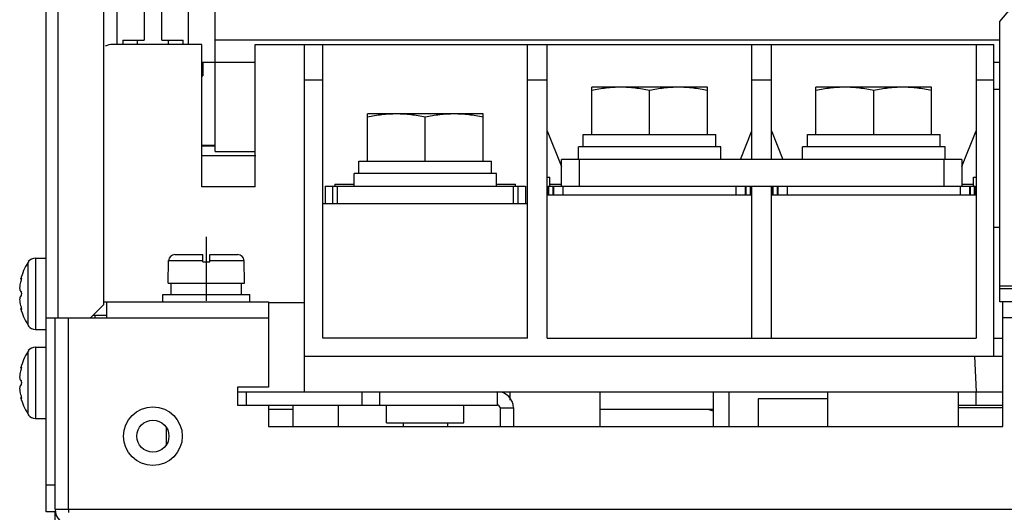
# Model space of a CAD drawing. Header units: millimetres. Extents: x 0 to 1800, y 0 to 1500.
# Tile 3 of 29: x 517 to 628, y 152 to 207. Entities that reach past the tile are written whole.
import ezdxf

# ---------------------------------------------------------------- set-up
doc = ezdxf.new("R2010")
doc.units = ezdxf.units.MM
doc.header["$LTSCALE"] = 99
doc.linetypes.add('CENTER', pattern=[0.6, 0.375, -0.075, 0.075, -0.075])
doc.layers.get('0').update_dxf_attribs({"linetype": 'CONTINUOUS'})
doc.layers.add('002_AXIS', color=7, linetype='CONTINUOUS')
doc.layers.add('00_COMPONENTS', color=7, linetype='CONTINUOUS')

msp = doc.modelspace()

# ---------------------------------------------------------------- linework, layer by layer
at = {"color": 7, "linetype": 'CONTINUOUS'}
for p, q in [((537.96, 193.04), (539.46, 193.04)), ((539.46, 192.94), (537.96, 192.94)), ((544.01, 191.84), (537.96, 191.84)), ((518.46, 179.9), (518.41, 179.84)), ((518.46, 179.95), (518.46, 179.9)), ((517.6, 177.98), (517.67, 177.98)), ((517.6, 174.7), (517.67, 174.7)), ((518.41, 172.85), (518.46, 172.78)), ((518.46, 172.78), (518.46, 172.73)), ((518.46, 169.9), (518.41, 169.84)), ((518.46, 169.95), (518.46, 169.9)), ((517.6, 167.98), (517.67, 167.98)), ((517.6, 164.7), (517.67, 164.7)), ((518.41, 162.85), (518.46, 162.78)), ((518.46, 162.78), (518.46, 162.73))]:
    msp.add_line(p, q, dxfattribs=at)
at = {"color": 9, "linetype": 'CONTINUOUS'}
for p, q in [((519.25, 180.34), (519.25, 172.34)), ((518.41, 179.84), (518.41, 172.85)), ((518.41, 169.84), (518.41, 162.85)), ((519.25, 170.34), (519.25, 162.34))]:
    msp.add_line(p, q, dxfattribs=at)
at = {"color": 3, "linetype": 'CONTINUOUS'}
msp.add_line((521.46, 149.84), (521.46, 151.84), dxfattribs=at)
at = {"color": 7, "linetype": 'CONTINUOUS'}
for centre, radius, start, end in [((519.25, 179.34), 1, 90, 142.2068), ((523.86, 176.34), 6.47, 147.3237, 165.3394), ((523.86, 176.34), 6.47, 194.6606, 212.6763), ((519.25, 173.34), 1, 217.7932, 270), ((523.86, 166.34), 6.47, 147.3237, 165.3394), ((519.25, 169.34), 1, 90, 142.2068), ((523.86, 166.34), 6.47, 194.6606, 212.6763), ((519.25, 163.34), 1, 217.7932, 270)]:
    msp.add_arc(centre, radius, start, end, dxfattribs=at)
for points, knots in [([(517.59, 177.66), (517.56, 177.55), (517.51, 177.33), (517.48, 177.05), (517.49, 176.85), (517.51, 176.75), (517.53, 176.69), (517.55, 176.67), (517.57, 176.65), (517.59, 176.64), (517.59, 176.64)], [0, 0, 0, 0, 0.323263, 0.645923, 0.779454, 0.882676, 0.921854, 0.953134, 0.978092, 1, 1, 1, 1]), ([(517.67, 177.99), (517.66, 177.93), (517.64, 177.82), (517.61, 177.72), (517.59, 177.66)], [0, 0, 0, 0, 0.493625, 1, 1, 1, 1]), ([(517.6, 177.98), (517.61, 178), (517.62, 178.03), (517.64, 178.07), (517.65, 178.1), (517.66, 178.11), (517.67, 178.11)], [0, 0, 0, 0, 0.387715, 0.692844, 0.898382, 1, 1, 1, 1]), ([(517.67, 178.11), (517.67, 178.11), (517.67, 178.11), (517.68, 178.09), (517.68, 178.07), (517.68, 178.04), (517.67, 178), (517.67, 177.99)], [0, 0, 0, 0, 0.087657, 0.170099, 0.282039, 0.591207, 1, 1, 1, 1]), ([(517.59, 176.04), (517.59, 176.04), (517.57, 176.04), (517.55, 176.02), (517.53, 175.99), (517.51, 175.93), (517.49, 175.83), (517.48, 175.63), (517.51, 175.36), (517.56, 175.13), (517.59, 175.02)], [0, 0, 0, 0, 0.021907, 0.046865, 0.078145, 0.117324, 0.220545, 0.354072, 0.676727, 1, 1, 1, 1]), ([(517.59, 176.64), (517.61, 176.64), (517.63, 176.62), (517.64, 176.59), (517.66, 176.54), (517.67, 176.45), (517.68, 176.34), (517.67, 176.23), (517.66, 176.15), (517.64, 176.09), (517.63, 176.06), (517.61, 176.04), (517.59, 176.04)], [0, 0, 0, 0, 0.058632, 0.105837, 0.165929, 0.319288, 0.5, 0.680713, 0.834071, 0.894164, 0.941368, 1, 1, 1, 1]), ([(517.59, 175.02), (517.61, 174.97), (517.64, 174.86), (517.66, 174.75), (517.67, 174.7)], [0, 0, 0, 0, 0.506375, 1, 1, 1, 1]), ([(517.67, 174.57), (517.66, 174.57), (517.65, 174.58), (517.64, 174.61), (517.62, 174.65), (517.61, 174.69), (517.6, 174.7)], [0, 0, 0, 0, 0.101618, 0.307155, 0.612285, 1, 1, 1, 1]), ([(517.67, 174.7), (517.67, 174.68), (517.68, 174.65), (517.68, 174.61), (517.68, 174.59), (517.67, 174.58), (517.67, 174.57), (517.67, 174.57)], [0, 0, 0, 0, 0.408793, 0.717961, 0.8299, 0.912343, 1, 1, 1, 1]), ([(517.59, 167.66), (517.56, 167.55), (517.51, 167.33), (517.48, 167.05), (517.49, 166.85), (517.51, 166.75), (517.53, 166.69), (517.55, 166.67), (517.57, 166.65), (517.59, 166.64), (517.59, 166.64)], [0, 0, 0, 0, 0.323263, 0.645923, 0.779454, 0.882676, 0.921854, 0.953134, 0.978092, 1, 1, 1, 1]), ([(517.67, 167.99), (517.66, 167.93), (517.64, 167.82), (517.61, 167.72), (517.59, 167.66)], [0, 0, 0, 0, 0.493625, 1, 1, 1, 1]), ([(517.6, 167.98), (517.61, 168), (517.62, 168.03), (517.64, 168.07), (517.65, 168.1), (517.66, 168.11), (517.67, 168.11)], [0, 0, 0, 0, 0.387715, 0.692844, 0.898382, 1, 1, 1, 1]), ([(517.67, 168.11), (517.67, 168.11), (517.67, 168.11), (517.68, 168.09), (517.68, 168.07), (517.68, 168.04), (517.67, 168), (517.67, 167.99)], [0, 0, 0, 0, 0.087657, 0.170099, 0.282039, 0.591207, 1, 1, 1, 1]), ([(517.59, 166.04), (517.59, 166.04), (517.57, 166.04), (517.55, 166.02), (517.53, 165.99), (517.51, 165.93), (517.49, 165.83), (517.48, 165.63), (517.51, 165.36), (517.56, 165.13), (517.59, 165.02)], [0, 0, 0, 0, 0.021907, 0.046865, 0.078145, 0.117324, 0.220545, 0.354072, 0.676727, 1, 1, 1, 1]), ([(517.59, 166.64), (517.61, 166.64), (517.63, 166.62), (517.64, 166.59), (517.66, 166.54), (517.67, 166.45), (517.68, 166.34), (517.67, 166.23), (517.66, 166.15), (517.64, 166.09), (517.63, 166.06), (517.61, 166.04), (517.59, 166.04)], [0, 0, 0, 0, 0.058632, 0.105837, 0.165929, 0.319288, 0.5, 0.680713, 0.834071, 0.894164, 0.941368, 1, 1, 1, 1]), ([(517.59, 165.02), (517.61, 164.97), (517.64, 164.86), (517.66, 164.75), (517.67, 164.7)], [0, 0, 0, 0, 0.506375, 1, 1, 1, 1]), ([(517.67, 164.57), (517.66, 164.57), (517.65, 164.58), (517.64, 164.61), (517.62, 164.65), (517.61, 164.69), (517.6, 164.7)], [0, 0, 0, 0, 0.101618, 0.307155, 0.612285, 1, 1, 1, 1]), ([(517.67, 164.7), (517.67, 164.68), (517.68, 164.65), (517.68, 164.61), (517.68, 164.59), (517.67, 164.58), (517.67, 164.57), (517.67, 164.57)], [0, 0, 0, 0, 0.408793, 0.717961, 0.8299, 0.912343, 1, 1, 1, 1])]:
    msp.add_open_spline(points, degree=3, knots=knots, dxfattribs=at)
at = {"layer": '002_AXIS', "color": 7, "linetype": 'CENTER'}
msp.add_line((538.46, 182.74), (538.46, 175.54), dxfattribs=at)
at = {"layer": '002_AXIS', "color": 7, "linetype": 'CONTINUOUS'}
for p, q in [((519.25, 180.34), (520.46, 180.34)), ((519.25, 172.34), (520.46, 172.34)), ((519.25, 170.34), (520.46, 170.34)), ((519.25, 162.34), (520.46, 162.34))]:
    msp.add_line(p, q, dxfattribs=at)
at = {"layer": '00_COMPONENTS', "color": 3, "linetype": 'CONTINUOUS'}
for p, q in [((520.46, 151.84), (520.46, 277.84)), ((526.96, 175.14), (526.96, 233.84)), ((627.61, 206.92), (638.31, 219.67)), ((627.61, 176.94), (627.61, 206.92)), ((627.61, 176.94), (638.31, 176.94)), ((526.96, 175.14), (525.46, 173.64)), ((526.96, 175.44), (545.46, 175.44)), ((527.26, 175.44), (527.26, 173.64)), ((545.46, 175.44), (545.46, 165.84)), ((627.96, 161.44), (627.96, 175.44)), ((652.96, 175.44), (627.96, 175.44)), ((520.46, 173.64), (527.26, 173.64)), ((521.46, 152.14), (521.46, 173.64)), ((522.96, 152.14), (522.96, 173.64)), ((541.96, 165.84), (541.96, 163.84)), ((545.46, 165.84), (541.96, 165.84)), ((541.96, 163.84), (571.16, 163.84)), ((545.46, 163.84), (545.46, 161.44)), ((548.21, 163.34), (545.46, 163.34)), ((571.46, 163.54), (571.46, 161.44)), ((595.46, 163.34), (582.71, 163.34)), ((545.46, 161.44), (627.96, 161.44))]:
    msp.add_line(p, q, dxfattribs=at)
at = {"layer": '00_COMPONENTS', "color": 9, "linetype": 'CONTINUOUS'}
for p, q in [((521.76, 278.14), (521.76, 173.64)), ((551.56, 200.34), (549.46, 200.34)), ((576.76, 200.34), (574.56, 200.34)), ((601.96, 200.34), (599.76, 200.34)), ((626.96, 200.34), (624.96, 200.34)), ((580.36, 191.44), (580.36, 188.44)), ((621.36, 188.44), (621.36, 191.44)), ((552.66, 186.44), (552.66, 188.44)), ((573.46, 188.44), (573.46, 186.44)), ((576.94, 187.44), (576.94, 188.44)), ((577.44, 187.44), (577.44, 188.44)), ((578.51, 188.44), (578.51, 187.44)), ((598.01, 187.44), (598.01, 188.44)), ((599.09, 188.44), (599.09, 187.44)), ((599.59, 187.44), (599.59, 188.44)), ((602.14, 187.44), (602.14, 188.44)), ((602.64, 187.44), (602.64, 188.44)), ((603.71, 188.44), (603.71, 187.44)), ((623.21, 187.44), (623.21, 188.44)), ((624.29, 188.44), (624.29, 187.44)), ((624.79, 187.44), (624.79, 188.44)), ((534.22, 180.06), (538.06, 180.06)), ((538.86, 180.06), (542.7, 180.06)), ((627.61, 177.24), (628.96, 177.24)), ((527.26, 173.64), (545.46, 173.64)), ((652.96, 173.64), (627.96, 173.64)), ((571.16, 163.84), (571.16, 165.34)), ((571.46, 163.54), (572.96, 163.54)), ((627.96, 163.54), (622.96, 163.54)), ((522.96, 152.14), (757.96, 152.14))]:
    msp.add_line(p, q, dxfattribs=at)
at = {"layer": '00_COMPONENTS', "color": 7, "linetype": 'CONTINUOUS'}
for p, q in [((539.46, 192.34), (539.46, 253.74)), ((536.46, 204.34), (536.46, 238.84)), ((531.46, 236.84), (531.46, 204.84)), ((533.46, 204.84), (533.46, 236.84)), ((528.46, 204.34), (528.46, 236.22)), ((529.06, 204.84), (529.06, 204.34)), ((529.06, 204.84), (531.46, 204.84)), ((530.71, 204.34), (530.71, 204.84)), ((533.46, 204.84), (535.87, 204.84)), ((534.21, 204.34), (534.21, 204.84)), ((535.87, 204.34), (535.87, 204.84)), ((627.61, 204.84), (539.46, 204.84)), ((537.96, 204.34), (527.96, 204.34)), ((537.96, 188.34), (537.96, 204.34)), ((543.96, 188.34), (543.96, 204.34)), ((543.96, 204.34), (626.96, 204.34)), ((549.46, 204.34), (549.46, 165.34)), ((551.56, 171.34), (551.56, 204.34)), ((574.56, 171.34), (574.56, 204.34)), ((576.76, 171.34), (576.76, 204.34)), ((599.76, 191.44), (599.76, 204.34)), ((601.96, 191.44), (601.96, 204.34)), ((624.96, 204.34), (624.96, 171.34)), ((626.96, 169.34), (626.96, 204.34)), ((537.96, 202.34), (543.96, 202.34)), ((538.06, 202.34), (538.06, 200.84)), ((626.96, 202.34), (627.61, 202.34)), ((537.96, 200.84), (538.06, 200.84)), ((581.76, 194.24), (581.76, 199.54)), ((594.76, 199.54), (581.76, 199.54)), ((588.26, 194.24), (588.26, 199.18)), ((594.76, 194.24), (594.76, 199.54)), ((606.96, 194.24), (606.96, 199.54)), ((619.96, 199.54), (606.96, 199.54)), ((613.46, 194.24), (613.46, 199.18)), ((619.96, 194.24), (619.96, 199.54)), ((626.96, 199.34), (627.61, 199.34)), ((556.56, 191.24), (556.56, 196.54)), ((569.56, 196.54), (556.56, 196.54)), ((563.06, 191.24), (563.06, 196.18)), ((569.56, 191.24), (569.56, 196.54)), ((576.76, 194.64), (578.36, 190.64)), ((580.81, 192.84), (580.81, 194.24)), ((580.81, 194.24), (595.71, 194.24)), ((595.71, 192.84), (595.71, 194.24)), ((598.48, 191.44), (599.76, 194.64)), ((601.96, 194.64), (603.24, 191.44)), ((606.01, 192.84), (606.01, 194.24)), ((606.01, 194.24), (620.91, 194.24)), ((620.91, 192.84), (620.91, 194.24)), ((623.36, 190.64), (624.96, 194.64)), ((580.26, 191.44), (580.26, 192.84)), ((596.26, 192.84), (580.26, 192.84)), ((596.26, 191.44), (596.26, 192.84)), ((605.46, 191.44), (605.46, 192.84)), ((621.46, 192.84), (605.46, 192.84)), ((621.46, 191.44), (621.46, 192.84)), ((539.46, 192.34), (543.96, 192.34)), ((578.36, 188.44), (578.36, 191.44)), ((623.36, 191.44), (578.36, 191.44)), ((623.36, 191.44), (623.36, 188.44)), ((555.61, 189.84), (555.61, 191.24)), ((555.61, 191.24), (570.51, 191.24)), ((570.51, 189.84), (570.51, 191.24)), ((555.06, 188.44), (555.06, 189.84)), ((571.06, 189.84), (555.06, 189.84)), ((571.06, 188.44), (571.06, 189.84)), ((576.76, 189.44), (577.06, 189.44)), ((577.06, 188.44), (577.06, 189.44)), ((624.66, 188.44), (624.66, 189.44)), ((624.66, 189.44), (624.96, 189.44)), ((543.96, 188.34), (537.96, 188.34)), ((551.81, 188.44), (551.81, 186.44)), ((551.81, 188.44), (574.31, 188.44)), ((552.91, 188.64), (552.91, 188.44)), ((552.91, 188.64), (555.06, 188.64)), ((553.16, 188.44), (553.16, 186.44)), ((571.06, 188.64), (573.21, 188.64)), ((572.96, 186.44), (572.96, 188.44)), ((573.21, 188.44), (573.21, 188.64)), ((574.31, 188.44), (574.31, 186.44)), ((576.86, 188.44), (576.86, 187.44)), ((576.86, 188.44), (624.86, 188.44)), ((577.06, 188.64), (578.36, 188.64)), ((577.51, 187.44), (577.51, 188.44)), ((599.01, 188.44), (599.01, 187.44)), ((599.66, 188.44), (599.66, 187.44)), ((599.76, 171.34), (599.76, 188.44)), ((601.96, 171.34), (601.96, 188.44)), ((602.06, 188.44), (602.06, 187.44)), ((602.71, 187.44), (602.71, 188.44)), ((623.36, 188.64), (624.66, 188.64)), ((624.21, 188.44), (624.21, 187.44)), ((624.86, 188.44), (624.86, 187.44)), ((576.76, 187.44), (599.76, 187.44)), ((601.96, 187.44), (624.96, 187.44)), ((574.56, 186.44), (551.56, 186.44)), ((626.96, 183.84), (627.61, 183.84)), ((534.92, 180.74), (538.06, 180.74)), ((538.06, 179.94), (538.06, 180.74)), ((538.86, 179.94), (538.86, 180.74)), ((538.86, 180.74), (542, 180.74)), ((534.16, 177.54), (534.22, 180.06)), ((538.06, 179.94), (538.86, 179.94)), ((542.76, 177.54), (542.7, 180.06)), ((534.16, 177.54), (542.76, 177.54)), ((534.51, 176.24), (534.51, 177.54)), ((542.4, 176.24), (542.4, 177.54)), ((533.56, 175.44), (533.56, 176.24)), ((533.56, 176.24), (543.36, 176.24)), ((543.36, 175.44), (543.36, 176.24)), ((627.61, 175.44), (627.61, 176.94)), ((549.46, 175.34), (545.46, 175.34)), ((627.96, 175.44), (627.61, 175.44)), ((525.76, 173.94), (527.26, 173.94)), ((525.96, 173.64), (525.96, 173.94)), ((574.56, 171.34), (551.56, 171.34)), ((576.76, 171.34), (624.96, 171.34)), ((626.96, 171.34), (627.96, 171.34)), ((549.46, 169.34), (627.96, 169.34)), ((624.76, 169.34), (624.96, 165.34)), ((541.96, 165.34), (627.96, 165.34)), ((542.96, 163.84), (542.96, 165.34)), ((555.96, 163.84), (555.96, 165.34)), ((557.96, 163.84), (557.96, 165.34)), ((572.61, 164.39), (572.61, 165.34)), ((582.71, 161.44), (582.71, 165.34)), ((595.46, 161.44), (595.46, 165.34)), ((597.21, 161.44), (597.21, 165.34)), ((608.31, 161.44), (608.31, 165.34)), ((622.96, 161.44), (622.96, 165.34)), ((624.96, 163.84), (624.96, 165.34)), ((548.21, 161.44), (548.21, 163.84)), ((553.31, 161.44), (553.31, 163.84)), ((558.71, 161.84), (558.71, 163.84)), ((567.41, 161.84), (567.41, 163.84)), ((600.46, 164.54), (600.46, 161.44)), ((608.31, 164.54), (600.46, 164.54)), ((622.96, 163.84), (627.96, 163.84)), ((572.96, 163.54), (572.96, 161.44)), ((558.71, 161.84), (567.41, 161.84)), ((560.56, 161.84), (560.56, 161.44)), ((565.56, 161.84), (565.56, 161.44)), ((533.96, 161.28), (533.96, 159.41)), ((521.46, 154.84), (520.46, 154.84)), ((521.46, 151.84), (520.46, 151.84)), ((521.46, 152.14), (522.96, 152.14))]:
    msp.add_line(p, q, dxfattribs=at)
at = {"layer": '00_COMPONENTS', "color": 9, "linetype": 'CONTINUOUS'}
msp.add_circle((532.46, 160.34), 3.3, dxfattribs=at)
at = {"layer": '00_COMPONENTS', "color": 3, "linetype": 'CONTINUOUS'}
msp.add_circle((532.46, 160.34), 1.8, dxfattribs=at)
at = {"layer": '00_COMPONENTS', "color": 7, "linetype": 'CONTINUOUS'}
for centre, radius, start, end in [((527.96, 202.34), 2, 90, 115.5426), ((534.92, 180.04), 0.7, 90, 178.7), ((542, 180.04), 0.7, 1.3, 90), ((571.16, 163.54), 1.8, 0, 90), ((594.46, 160.84), 2.5, 67.6302, 90)]:
    msp.add_arc(centre, radius, start, end, dxfattribs=at)
at = {"layer": '00_COMPONENTS', "color": 3, "linetype": 'CONTINUOUS'}
for centre, radius, start, end in [((571.16, 163.54), 0.3, 0, 90), ((523.26, 152.14), 1.8, 180, 270), ((694.04, 170.23), 172.04, 186.0367, 186.1544)]:
    msp.add_arc(centre, radius, start, end, dxfattribs=at)
at = {"layer": '00_COMPONENTS', "color": 7, "linetype": 'CONTINUOUS'}
for points, knots in [([(585.01, 199.54), (584.47, 199.54), (583.37, 199.47), (582.3, 199.29), (581.76, 199.18)], [0, 0, 0, 0, 0.499238, 1, 1, 1, 1]), ([(588.26, 199.18), (587.73, 199.29), (586.65, 199.47), (585.56, 199.54), (585.01, 199.54)], [0, 0, 0, 0, 0.500762, 1, 1, 1, 1]), ([(591.51, 199.54), (590.97, 199.54), (589.87, 199.47), (588.8, 199.29), (588.26, 199.18)], [0, 0, 0, 0, 0.499238, 1, 1, 1, 1]), ([(594.76, 199.18), (594.23, 199.29), (593.15, 199.47), (592.06, 199.54), (591.51, 199.54)], [0, 0, 0, 0, 0.500762, 1, 1, 1, 1]), ([(610.21, 199.54), (609.67, 199.54), (608.57, 199.47), (607.5, 199.29), (606.96, 199.18)], [0, 0, 0, 0, 0.499238, 1, 1, 1, 1]), ([(613.46, 199.18), (612.93, 199.29), (611.85, 199.47), (610.76, 199.54), (610.21, 199.54)], [0, 0, 0, 0, 0.500762, 1, 1, 1, 1]), ([(616.71, 199.54), (616.17, 199.54), (615.07, 199.47), (614, 199.29), (613.46, 199.18)], [0, 0, 0, 0, 0.499238, 1, 1, 1, 1]), ([(619.96, 199.18), (619.43, 199.29), (618.35, 199.47), (617.26, 199.54), (616.71, 199.54)], [0, 0, 0, 0, 0.500762, 1, 1, 1, 1]), ([(559.81, 196.54), (559.27, 196.54), (558.17, 196.47), (557.1, 196.29), (556.56, 196.18)], [0, 0, 0, 0, 0.499238, 1, 1, 1, 1]), ([(563.06, 196.18), (562.53, 196.29), (561.45, 196.47), (560.36, 196.54), (559.81, 196.54)], [0, 0, 0, 0, 0.500762, 1, 1, 1, 1]), ([(566.31, 196.54), (565.77, 196.54), (564.67, 196.47), (563.6, 196.29), (563.06, 196.18)], [0, 0, 0, 0, 0.499238, 1, 1, 1, 1]), ([(569.56, 196.18), (569.03, 196.29), (567.95, 196.47), (566.86, 196.54), (566.31, 196.54)], [0, 0, 0, 0, 0.500762, 1, 1, 1, 1])]:
    msp.add_open_spline(points, degree=3, knots=knots, dxfattribs=at)

doc.saveas('drawing.dxf')
